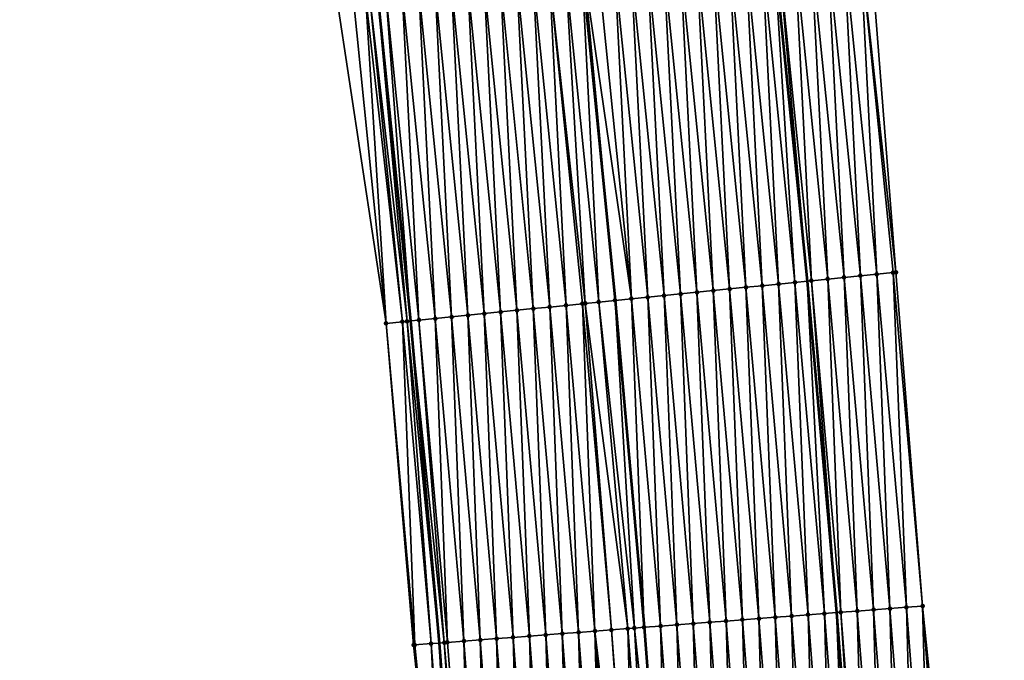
# Model space of a CAD drawing. Header units: feet. Extents: x 2017424 to 2024169, y 808042 to 818730.
# Tile 121 of 256: x 2023667 to 2023727, y 812315 to 812354. Entities that reach past the tile are written whole.
import ezdxf

# ---------------------------------------------------------------- set-up
doc = ezdxf.new("R2010")
doc.units = ezdxf.units.FT
doc.header["$MEASUREMENT"] = 0
for name, color, linetype, lineweight in [('EP_Travel Lane', 172, 'Continuous', 53), ('NB-Road Shots', 141, 'Continuous', 100), ('NB-Road X-Section', 40, 'Continuous', 13), ('STRIPING', 60, 'Continuous', 53)]:
    doc.layers.add(name, color=color, linetype=linetype, lineweight=lineweight)
doc.layers.add('I-77-MM15-17_NB-Surface-BORDER', color=7, linetype='Continuous')
doc.layers.add('I-77-MM15-17_NB-Surface-TIN', color=7, linetype='Continuous')

msp = doc.modelspace()

# ---------------------------------------------------------------- linework, layer by layer
at = {"layer": 'EP_Travel Lane'}
for points in [[(2023692.861717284, 812517.4591713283, 342.5013440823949), (2023695.884364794, 812497.6890698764, 342.5861940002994), (2023698.92552494, 812477.7562231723, 342.6499790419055), (2023701.597781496, 812457.9355758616, 342.6829306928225), (2023704.270036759, 812438.1149381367, 342.7243639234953), (2023706.777633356, 812418.0799001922, 342.7201796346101), (2023709.061359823, 812398.2107026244, 342.7107285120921), (2023711.345082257, 812378.3415401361, 342.6792284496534), (2023713.362210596, 812358.30310667, 342.6210037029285), (2023715.362503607, 812338.4034978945, 342.5545311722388), (2023717.149983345, 812318.254207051, 342.4710128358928), (2023718.686264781, 812298.3135651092, 342.3673095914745), (2023720.22254023, 812278.3730008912, 342.2499301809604), (2023721.501658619, 812258.2824289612, 342.1184979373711)], [(2023668.919231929, 812513.8181679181, 340.8778189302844), (2023671.920148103, 812494.0447291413, 340.9539917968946), (2023674.884353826, 812474.5131804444, 341.062971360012), (2023677.559097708, 812454.6928738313, 341.1005580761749), (2023680.231240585, 812434.8721830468, 341.1091051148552), (2023682.674266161, 812415.3121009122, 341.106485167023), (2023684.95798641, 812395.4429574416, 341.0630150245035), (2023687.241707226, 812375.5738090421, 341.0225666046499), (2023689.223659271, 812355.8818867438, 340.9617870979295), (2023691.223954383, 812335.9822570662, 340.9020928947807), (2023692.971958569, 812316.4047123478, 340.8146499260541), (2023694.501800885, 812296.4636413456, 340.6993784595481), (2023696.031643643, 812276.5225645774, 340.5851547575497), (2023697.289323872, 812256.7592597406, 340.4478307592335)]]:
    msp.add_polyline3d(points, dxfattribs=at)
at = {"layer": 'I-77-MM15-17_NB-Surface-BORDER', "color": 3, "linetype": 'Continuous', "lineweight": -3}
for points in [[(2023698.873945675, 812518.372953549, 342.7955817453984), (2023701.575798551, 812498.5540121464, 342.8463939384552), (2023704.832645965, 812478.552959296, 342.9472264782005), (2023708.187074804, 812458.8243556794, 343.0440746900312), (2023711.436698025, 812439.0815913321, 343.1142322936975), (2023713.894618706, 812418.8972305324, 343.1443678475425), (2023715.796743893, 812398.9842267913, 343.1011061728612), (2023717.653719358, 812379.0660367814, 343.0559798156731), (2023719.185452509, 812358.8873753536, 342.9674084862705), (2023720.756930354, 812338.9447728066, 342.8654958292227), (2023722.379220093, 812318.6544964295, 342.7804226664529), (2023724.403925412, 812298.7512185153, 342.7098206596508), (2023726.080596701, 812278.8214516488, 342.5919631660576), (2023727.355230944, 812258.6509808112, 342.4702733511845)], [(2023694.551123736, 812276.4094285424, 340.4634482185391), (2023693.472963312, 812296.3850298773, 340.6132967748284), (2023691.417301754, 812316.2859274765, 340.6839792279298), (2023689.745536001, 812335.8340322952, 340.7785946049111), (2023686.750230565, 812355.6338895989, 340.7595437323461), (2023684.773161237, 812375.2904043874, 340.8203156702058), (2023682.489441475, 812395.1595414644, 340.8678884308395), (2023681.199190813, 812415.1427800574, 340.968774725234), (2023677.766109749, 812434.5396112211, 340.9142908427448), (2023676.084927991, 812454.4939789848, 340.9719564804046), (2023673.412725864, 812474.3146357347, 340.9408220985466), (2023670.452153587, 812493.821372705, 340.8292734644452), (2023667.451232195, 812513.5948245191, 340.7561493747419)]]:
    msp.add_polyline3d(points, dxfattribs=at)
at = {"layer": 'I-77-MM15-17_NB-Surface-TIN', "color": 128, "linetype": 'Continuous', "lineweight": -3}
for points in [[(2023718.600735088, 812338.7284273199, 342.7391462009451), (2023717.595446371, 812358.7278683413, 342.8649476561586), (2023716.600443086, 812358.6280260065, 342.8088902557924)], [(2023719.595737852, 812338.8282748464, 342.7935199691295), (2023718.590452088, 812358.8276864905, 342.9288481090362), (2023717.595446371, 812358.7278683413, 342.8649476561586)], [(2023718.600735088, 812338.7284273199, 342.7391462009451), (2023719.595737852, 812338.8282748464, 342.7935199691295), (2023717.595446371, 812358.7278683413, 342.8649476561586)], [(2023720.756930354, 812338.9447728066, 342.8654958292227), (2023719.185452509, 812358.8873753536, 342.9674084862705), (2023718.590452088, 812358.8276864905, 342.9288481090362)], [(2023719.595737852, 812338.8282748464, 342.7935199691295), (2023720.590742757, 812338.9281010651, 342.854803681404), (2023718.590452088, 812358.8276864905, 342.9288481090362)], [(2023720.590742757, 812338.9281010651, 342.854803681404), (2023720.756930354, 812338.9447728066, 342.8654958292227), (2023718.590452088, 812358.8276864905, 342.9288481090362)], [(2023712.630705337, 812338.1294731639, 342.3704208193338), (2023711.625418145, 812358.1288990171, 342.5011410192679), (2023710.630411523, 812358.0290898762, 342.4343192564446)], [(2023713.625711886, 812338.2292830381, 342.4370047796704), (2023712.620425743, 812358.2286984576, 342.5711085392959), (2023711.625418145, 812358.1288990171, 342.5011410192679)], [(2023712.630705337, 812338.1294731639, 342.3704208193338), (2023713.625711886, 812338.2292830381, 342.4370047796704), (2023711.625418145, 812358.1288990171, 342.5011410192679)], [(2023714.620719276, 812338.3290845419, 342.5063031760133), (2023713.362210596, 812358.30310667, 342.6210037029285), (2023712.620425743, 812358.2286984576, 342.5711085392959)], [(2023713.625711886, 812338.2292830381, 342.4370047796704), (2023714.620719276, 812338.3290845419, 342.5063031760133), (2023712.620425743, 812358.2286984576, 342.5711085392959)], [(2023713.615432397, 812358.3285072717, 342.638036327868), (2023713.362210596, 812358.30310667, 342.6210037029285), (2023715.362503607, 812338.4034978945, 342.5545311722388)], [(2023714.620719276, 812338.3290845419, 342.5063031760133), (2023715.362503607, 812338.4034978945, 342.5545311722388), (2023713.362210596, 812358.30310667, 342.6210037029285)], [(2023715.615725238, 812338.4289002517, 342.5709946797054), (2023714.610435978, 812358.4283466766, 342.6950438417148), (2023713.615432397, 812358.3285072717, 342.638036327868)], [(2023715.615725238, 812338.4289002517, 342.5709946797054), (2023713.615432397, 812358.3285072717, 342.638036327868), (2023715.362503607, 812338.4034978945, 342.5545311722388)], [(2023716.610728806, 812338.5287397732, 342.6279644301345), (2023715.605439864, 812358.5281830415, 342.7530372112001), (2023714.610435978, 812358.4283466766, 342.6950438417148)], [(2023715.615725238, 812338.4289002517, 342.5709946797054), (2023716.610728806, 812338.5287397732, 342.6279644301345), (2023714.610435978, 812358.4283466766, 342.6950438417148)], [(2023717.605732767, 812338.628575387, 342.6862014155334), (2023716.600443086, 812358.6280260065, 342.8088902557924), (2023715.605439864, 812358.5281830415, 342.7530372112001)], [(2023716.610728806, 812338.5287397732, 342.6279644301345), (2023717.605732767, 812338.628575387, 342.6862014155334), (2023715.605439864, 812358.5281830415, 342.7530372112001)], [(2023717.605732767, 812338.628575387, 342.6862014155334), (2023718.600735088, 812338.7284273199, 342.7391462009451), (2023716.600443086, 812358.6280260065, 342.8088902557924)], [(2023706.660666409, 812337.5306103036, 341.9720892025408), (2023705.655380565, 812357.530022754, 342.1071559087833), (2023704.660373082, 812357.4302221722, 342.0375585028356)], [(2023707.655674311, 812337.6304067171, 342.0430384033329), (2023706.650388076, 812357.6298230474, 342.1768467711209), (2023705.655380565, 812357.530022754, 342.1071559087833)], [(2023706.660666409, 812337.5306103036, 341.9720892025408), (2023707.655674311, 812337.6304067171, 342.0430384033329), (2023705.655380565, 812357.530022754, 342.1071559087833)], [(2023708.650681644, 812337.7302087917, 342.112151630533), (2023707.645394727, 812357.729631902, 342.2437614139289), (2023706.650388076, 812357.6298230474, 342.1768467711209)], [(2023707.655674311, 812337.6304067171, 342.0430384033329), (2023708.650681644, 812337.7302087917, 342.112151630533), (2023706.650388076, 812357.6298230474, 342.1768467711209)], [(2023709.645688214, 812337.8300184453, 342.1788071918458), (2023708.640400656, 812357.8294479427, 342.3083457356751), (2023707.645394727, 812357.729631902, 342.2437614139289)], [(2023708.650681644, 812337.7302087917, 342.112151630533), (2023709.645688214, 812337.8300184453, 342.1788071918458), (2023707.645394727, 812357.729631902, 342.2437614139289)], [(2023710.640694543, 812337.9298305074, 342.2446816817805), (2023709.635405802, 812357.9292717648, 342.3704065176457), (2023708.640400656, 812357.8294479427, 342.3083457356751)], [(2023709.645688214, 812337.8300184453, 342.1788071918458), (2023710.640694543, 812337.9298305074, 342.2446816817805), (2023708.640400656, 812357.8294479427, 342.3083457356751)], [(2023711.635699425, 812338.0296569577, 342.3058902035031), (2023710.630411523, 812358.0290898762, 342.4343192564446), (2023709.635405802, 812357.9292717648, 342.3704065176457)], [(2023710.640694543, 812337.9298305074, 342.2446816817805), (2023711.635699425, 812338.0296569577, 342.3058902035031), (2023709.635405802, 812357.9292717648, 342.3704065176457)], [(2023711.635699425, 812338.0296569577, 342.3058902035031), (2023712.630705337, 812338.1294731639, 342.3704208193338), (2023710.630411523, 812358.0290898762, 342.4343192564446)], [(2023700.690630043, 812336.9317219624, 341.5820208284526), (2023699.685341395, 812356.9311623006, 341.7080438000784), (2023698.690334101, 812356.8313598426, 341.6390548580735)], [(2023701.86291304, 812337.0492994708, 341.6653165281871), (2023700.680347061, 812357.0309809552, 341.7717804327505), (2023699.685341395, 812356.9311623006, 341.7080438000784)], [(2023700.690630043, 812336.9317219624, 341.5820208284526), (2023701.685638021, 812337.0315176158, 341.6532164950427), (2023699.685341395, 812356.9311623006, 341.7080438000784)], [(2023701.685638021, 812337.0315176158, 341.6532164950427), (2023701.86291304, 812337.0492994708, 341.6653165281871), (2023699.685341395, 812356.9311623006, 341.7080438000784)], [(2023702.680644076, 812337.1313324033, 341.7182071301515), (2023701.675356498, 812357.1307620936, 341.8476830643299), (2023700.680347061, 812357.0309809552, 341.7717804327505)], [(2023701.86291304, 812337.0492994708, 341.6653165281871), (2023702.680644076, 812337.1313324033, 341.7182071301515), (2023700.680347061, 812357.0309809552, 341.7717804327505)], [(2023703.675648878, 812337.2311596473, 341.7791582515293), (2023701.683686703, 812357.1315975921, 341.8482760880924), (2023701.675356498, 812357.1307620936, 341.8476830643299)], [(2023702.680644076, 812337.1313324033, 341.7182071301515), (2023703.675648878, 812337.2311596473, 341.7791582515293), (2023701.675356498, 812357.1307620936, 341.8476830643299)], [(2023701.796260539, 812357.1428884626, 341.8562901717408), (2023701.683686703, 812357.1315975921, 341.8482760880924), (2023703.683979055, 812337.2319953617, 341.7796810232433)], [(2023703.675648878, 812337.2311596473, 341.7791582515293), (2023703.683979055, 812337.2319953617, 341.7796810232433), (2023701.683686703, 812357.1315975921, 341.8482760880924)], [(2023704.670654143, 812337.3309822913, 341.8416011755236), (2023702.670360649, 812357.2305958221, 341.9065313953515), (2023701.796260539, 812357.1428884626, 341.8562901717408)], [(2023704.670654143, 812337.3309822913, 341.8416011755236), (2023701.796260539, 812357.1428884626, 341.8562901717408), (2023703.683979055, 812337.2319953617, 341.7796810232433)], [(2023704.670654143, 812337.3309822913, 341.8416011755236), (2023703.665366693, 812357.3304107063, 341.9714907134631), (2023702.670360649, 812357.2305958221, 341.9065313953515)], [(2023705.665660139, 812337.4307976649, 341.9064017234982), (2023704.660373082, 812357.4302221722, 342.0375585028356), (2023703.665366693, 812357.3304107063, 341.9714907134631)], [(2023704.670654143, 812337.3309822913, 341.8416011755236), (2023705.665660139, 812337.4307976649, 341.9064017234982), (2023703.665366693, 812357.3304107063, 341.9714907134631)], [(2023705.665660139, 812337.4307976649, 341.9064017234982), (2023706.660666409, 812337.5306103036, 341.9720892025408), (2023704.660373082, 812357.4302221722, 342.0375585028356)], [(2023694.720583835, 812336.3329315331, 341.1602008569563), (2023693.71529777, 812356.3323461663, 341.2945596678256), (2023692.720288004, 812356.2325683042, 341.2175944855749)], [(2023695.715592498, 812336.432720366, 341.2336082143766), (2023694.710305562, 812356.4321436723, 341.365154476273), (2023693.71529777, 812356.3323461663, 341.2945596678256)], [(2023694.720583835, 812336.3329315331, 341.1602008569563), (2023695.715592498, 812336.432720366, 341.2336082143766), (2023693.71529777, 812356.3323461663, 341.2945596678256)], [(2023696.710600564, 812336.5325151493, 341.3050859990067), (2023695.705310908, 812356.5319655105, 341.4278586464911), (2023694.710305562, 812356.4321436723, 341.365154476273)], [(2023695.715592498, 812336.432720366, 341.2336082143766), (2023696.710600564, 812336.5325151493, 341.3050859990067), (2023694.710305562, 812356.4321436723, 341.365154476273)], [(2023697.705606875, 812336.6323273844, 341.3709043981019), (2023696.700317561, 812356.6317743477, 341.4947789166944), (2023695.705310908, 812356.5319655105, 341.4278586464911)], [(2023696.710600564, 812336.5325151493, 341.3050859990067), (2023697.705606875, 812336.6323273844, 341.3709043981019), (2023695.705310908, 812356.5319655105, 341.4278586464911)], [(2023698.700613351, 812336.732137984, 341.4372531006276), (2023697.695325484, 812356.7315705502, 341.5657964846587), (2023696.700317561, 812356.6317743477, 341.4947789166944)], [(2023697.705606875, 812336.6323273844, 341.3709043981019), (2023698.700613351, 812336.732137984, 341.4372531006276), (2023696.700317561, 812356.6317743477, 341.4947789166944)], [(2023699.695621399, 812336.8319329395, 341.5086750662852), (2023698.690334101, 812356.8313598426, 341.6390548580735), (2023697.695325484, 812356.7315705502, 341.5657964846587)], [(2023698.700613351, 812336.732137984, 341.4372531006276), (2023699.695621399, 812336.8319329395, 341.5086750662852), (2023697.695325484, 812356.7315705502, 341.5657964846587)], [(2023699.695621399, 812336.8319329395, 341.5086750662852), (2023700.690630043, 812336.9317219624, 341.5820208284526), (2023698.690334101, 812356.8313598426, 341.6390548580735)], [(2023689.745536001, 812335.8340322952, 340.7785946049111), (2023687.745241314, 812355.7336576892, 340.8396777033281), (2023686.750230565, 812355.6338895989, 340.7595437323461)], [(2023689.745536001, 812335.8340322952, 340.7785946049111), (2023688.493666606, 812355.8086931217, 340.9025018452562), (2023687.745241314, 812355.7336576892, 340.8396777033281)], [(2023690.740547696, 812335.9337909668, 340.8617829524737), (2023688.740253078, 812355.8334156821, 340.9230861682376), (2023688.493666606, 812355.8086931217, 340.9025018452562)], [(2023689.745536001, 812335.8340322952, 340.7785946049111), (2023690.740547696, 812335.9337909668, 340.8617829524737), (2023688.493666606, 812355.8086931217, 340.9025018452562)], [(2023691.018367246, 812335.9616435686, 340.8854117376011), (2023689.223659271, 812355.8818867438, 340.9617870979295), (2023688.740253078, 812355.8334156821, 340.9230861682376)], [(2023690.740547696, 812335.9337909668, 340.8617829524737), (2023691.018367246, 812335.9616435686, 340.8854117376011), (2023688.740253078, 812355.8334156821, 340.9230861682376)], [(2023689.735263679, 812355.9331852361, 341.0027455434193), (2023689.223659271, 812355.8818867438, 340.9617870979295), (2023691.223954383, 812335.9822570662, 340.9020928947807)], [(2023691.018367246, 812335.9616435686, 340.8854117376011), (2023691.223954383, 812335.9822570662, 340.9020928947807), (2023689.223659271, 812355.8818867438, 340.9617870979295)], [(2023691.735558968, 812336.0335538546, 340.9436040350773), (2023690.730271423, 812356.0329832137, 341.0731873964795), (2023689.735263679, 812355.9331852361, 341.0027455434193)], [(2023691.735558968, 812336.0335538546, 340.9436040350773), (2023689.735263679, 812355.9331852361, 341.0027455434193), (2023691.223954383, 812335.9822570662, 340.9020928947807)], [(2023692.730567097, 812336.1333480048, 341.0152871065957), (2023691.725279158, 812356.1327812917, 341.1435967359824), (2023690.730271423, 812356.0329832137, 341.0731873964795)], [(2023691.735558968, 812336.0335538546, 340.9436040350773), (2023692.730567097, 812336.1333480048, 341.0152871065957), (2023690.730271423, 812356.0329832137, 341.0731873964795)], [(2023693.725575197, 812336.2331424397, 341.0868778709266), (2023692.720288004, 812356.2325683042, 341.2175944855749), (2023691.725279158, 812356.1327812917, 341.1435967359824)], [(2023692.730567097, 812336.1333480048, 341.0152871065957), (2023693.725575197, 812336.2331424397, 341.0868778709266), (2023691.725279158, 812356.1327812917, 341.1435967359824)], [(2023693.725575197, 812336.2331424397, 341.0868778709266), (2023694.720583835, 812336.3329315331, 341.1602008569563), (2023692.720288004, 812356.2325683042, 341.2175944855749)], [(2023716.41192479, 812318.1977412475, 342.421867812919), (2023715.362503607, 812338.4034978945, 342.5545311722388), (2023714.620719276, 812338.3290845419, 342.5063031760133)], [(2023715.615725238, 812338.4289002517, 342.5709946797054), (2023715.362503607, 812338.4034978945, 342.5545311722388), (2023717.149983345, 812318.254207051, 342.4710128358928)], [(2023716.41192479, 812318.1977412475, 342.421867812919), (2023717.149983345, 812318.254207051, 342.4710128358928), (2023715.362503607, 812338.4034978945, 342.5545311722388)], [(2023717.409011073, 812318.27402419, 342.4882606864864), (2023716.610728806, 812338.5287397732, 342.6279644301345), (2023715.615725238, 812338.4289002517, 342.5709946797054)], [(2023717.409011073, 812318.27402419, 342.4882606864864), (2023715.615725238, 812338.4289002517, 342.5709946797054), (2023717.149983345, 812318.254207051, 342.4710128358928)], [(2023718.406093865, 812318.3503525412, 342.5466772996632), (2023717.605732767, 812338.628575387, 342.6862014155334), (2023716.610728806, 812338.5287397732, 342.6279644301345)], [(2023717.409011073, 812318.27402419, 342.4882606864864), (2023718.406093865, 812318.3503525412, 342.5466772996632), (2023716.610728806, 812338.5287397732, 342.6279644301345)], [(2023719.403175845, 812318.4266914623, 342.6032372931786), (2023718.600735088, 812338.7284273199, 342.7391462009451), (2023717.605732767, 812338.628575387, 342.6862014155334)], [(2023718.406093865, 812318.3503525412, 342.5466772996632), (2023719.403175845, 812318.4266914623, 342.6032372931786), (2023717.605732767, 812338.628575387, 342.6862014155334)], [(2023720.400257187, 812318.5030386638, 342.6583427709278), (2023719.595737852, 812338.8282748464, 342.7935199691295), (2023718.600735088, 812338.7284273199, 342.7391462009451)], [(2023719.403175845, 812318.4266914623, 342.6032372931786), (2023720.400257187, 812318.5030386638, 342.6583427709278), (2023718.600735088, 812338.7284273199, 342.7391462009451)], [(2023721.39734005, 812318.5793661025, 342.7169196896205), (2023720.590742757, 812338.9281010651, 342.854803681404), (2023719.595737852, 812338.8282748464, 342.7935199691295)], [(2023720.400257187, 812318.5030386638, 342.6583427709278), (2023721.39734005, 812318.5793661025, 342.7169196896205), (2023719.595737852, 812338.8282748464, 342.7935199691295)], [(2023722.379220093, 812318.6544964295, 342.7804226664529), (2023720.756930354, 812338.9447728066, 342.8654958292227), (2023720.590742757, 812338.9281010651, 342.854803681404)], [(2023721.39734005, 812318.5793661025, 342.7169196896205), (2023722.379220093, 812318.6544964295, 342.7804226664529), (2023720.590742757, 812338.9281010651, 342.854803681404)], [(2023710.42941039, 812317.7400006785, 342.0310485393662), (2023709.645688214, 812337.8300184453, 342.1788071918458), (2023708.650681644, 812337.7302087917, 342.112151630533)], [(2023711.426495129, 812317.8163037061, 342.0939133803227), (2023710.640694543, 812337.9298305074, 342.2446816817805), (2023709.645688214, 812337.8300184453, 342.1788071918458)], [(2023710.42941039, 812317.7400006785, 342.0310485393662), (2023711.426495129, 812317.8163037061, 342.0939133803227), (2023709.645688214, 812337.8300184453, 342.1788071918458)], [(2023712.423581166, 812317.8925898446, 342.1597448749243), (2023711.635699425, 812338.0296569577, 342.3058902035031), (2023710.640694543, 812337.9298305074, 342.2446816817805)], [(2023711.426495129, 812317.8163037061, 342.0939133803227), (2023712.423581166, 812317.8925898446, 342.1597448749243), (2023710.640694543, 812337.9298305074, 342.2446816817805)], [(2023713.420665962, 812317.9688921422, 342.2227379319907), (2023712.630705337, 812338.1294731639, 342.3704208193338), (2023711.635699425, 812338.0296569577, 342.3058902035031)], [(2023712.423581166, 812317.8925898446, 342.1597448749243), (2023713.420665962, 812317.9688921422, 342.2227379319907), (2023711.635699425, 812338.0296569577, 342.3058902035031)], [(2023714.417750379, 812318.0451993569, 342.2848673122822), (2023713.625711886, 812338.2292830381, 342.4370047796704), (2023712.630705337, 812338.1294731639, 342.3704208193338)], [(2023713.420665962, 812317.9688921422, 342.2227379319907), (2023714.417750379, 812318.0451993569, 342.2848673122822), (2023712.630705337, 812338.1294731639, 342.3704208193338)], [(2023715.414837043, 812318.1214773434, 342.3521307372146), (2023714.620719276, 812338.3290845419, 342.5063031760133), (2023713.625711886, 812338.2292830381, 342.4370047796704)], [(2023714.417750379, 812318.0451993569, 342.2848673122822), (2023715.414837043, 812318.1214773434, 342.3521307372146), (2023713.625711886, 812338.2292830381, 342.4370047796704)], [(2023715.414837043, 812318.1214773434, 342.3521307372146), (2023716.41192479, 812318.1977412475, 342.421867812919), (2023714.620719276, 812338.3290845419, 342.5063031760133)], [(2023704.847807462, 812317.3129380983, 341.6658922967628), (2023703.675648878, 812337.2311596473, 341.7791582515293), (2023702.680644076, 812337.1313324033, 341.7182071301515)], [(2023705.443981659, 812317.3585510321, 341.7052203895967), (2023703.683979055, 812337.2319953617, 341.7796810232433), (2023703.675648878, 812337.2311596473, 341.7791582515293)], [(2023704.847807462, 812317.3129380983, 341.6658922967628), (2023705.443981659, 812317.3585510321, 341.7052203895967), (2023703.675648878, 812337.2311596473, 341.7791582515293)], [(2023704.670654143, 812337.3309822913, 341.8416011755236), (2023703.683979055, 812337.2319953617, 341.7796810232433), (2023705.452310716, 812317.3591885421, 341.7057246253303)], [(2023705.443981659, 812317.3585510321, 341.7052203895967), (2023705.452310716, 812317.3591885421, 341.7057246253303), (2023703.683979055, 812337.2319953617, 341.7796810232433)], [(2023706.441065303, 812317.4348683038, 341.765583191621), (2023705.665660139, 812337.4307976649, 341.9064017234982), (2023704.670654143, 812337.3309822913, 341.8416011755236)], [(2023706.441065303, 812317.4348683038, 341.765583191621), (2023704.670654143, 812337.3309822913, 341.8416011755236), (2023705.452310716, 812317.3591885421, 341.7057246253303)], [(2023707.438148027, 812317.5111975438, 341.8238436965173), (2023706.660666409, 812337.5306103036, 341.9720892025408), (2023705.665660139, 812337.4307976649, 341.9064017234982)], [(2023706.441065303, 812317.4348683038, 341.765583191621), (2023707.438148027, 812317.5111975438, 341.8238436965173), (2023705.665660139, 812337.4307976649, 341.9064017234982)], [(2023708.435234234, 812317.5874814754, 341.8900628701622), (2023707.655674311, 812337.6304067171, 342.0430384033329), (2023706.660666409, 812337.5306103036, 341.9720892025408)], [(2023707.438148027, 812317.5111975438, 341.8238436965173), (2023708.435234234, 812317.5874814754, 341.8900628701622), (2023706.660666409, 812337.5306103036, 341.9720892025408)], [(2023709.432323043, 812317.6637315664, 341.9622262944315), (2023708.650681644, 812337.7302087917, 342.112151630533), (2023707.655674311, 812337.6304067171, 342.0430384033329)], [(2023708.435234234, 812317.5874814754, 341.8900628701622), (2023709.432323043, 812317.6637315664, 341.9622262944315), (2023707.655674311, 812337.6304067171, 342.0430384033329)], [(2023709.432323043, 812317.6637315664, 341.9622262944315), (2023710.42941039, 812317.7400006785, 342.0310485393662), (2023708.650681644, 812337.7302087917, 342.112151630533)], [(2023698.464369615, 812316.8246752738, 341.2220546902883), (2023697.705606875, 812336.6323273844, 341.3709043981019), (2023696.710600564, 812336.5325151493, 341.3050859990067)], [(2023699.461456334, 812316.9009525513, 341.2894426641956), (2023698.700613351, 812336.732137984, 341.4372531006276), (2023697.705606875, 812336.6323273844, 341.3709043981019)], [(2023698.464369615, 812316.8246752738, 341.2220546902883), (2023699.461456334, 812316.9009525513, 341.2894426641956), (2023697.705606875, 812336.6323273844, 341.3709043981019)], [(2023700.45854269, 812316.9772345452, 341.356002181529), (2023699.695621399, 812336.8319329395, 341.5086750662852), (2023698.700613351, 812336.732137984, 341.4372531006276)], [(2023699.461456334, 812316.9009525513, 341.2894426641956), (2023700.45854269, 812316.9772345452, 341.356002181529), (2023698.700613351, 812336.732137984, 341.4372531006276)], [(2023701.455630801, 812317.0534937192, 341.4265701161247), (2023700.690630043, 812336.9317219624, 341.5820208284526), (2023699.695621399, 812336.8319329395, 341.5086750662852)], [(2023700.45854269, 812316.9772345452, 341.356002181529), (2023701.455630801, 812317.0534937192, 341.4265701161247), (2023699.695621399, 812336.8319329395, 341.5086750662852)], [(2023702.452719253, 812317.1297484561, 341.4979174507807), (2023701.685638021, 812337.0315176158, 341.6532164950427), (2023700.690630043, 812336.9317219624, 341.5820208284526)], [(2023701.455630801, 812317.0534937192, 341.4265701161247), (2023702.452719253, 812317.1297484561, 341.4979174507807), (2023700.690630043, 812336.9317219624, 341.5820208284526)], [(2023703.449807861, 812317.2060011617, 341.5696216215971), (2023701.86291304, 812337.0492994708, 341.6653165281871), (2023701.685638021, 812337.0315176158, 341.6532164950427)], [(2023702.452719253, 812317.1297484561, 341.4979174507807), (2023703.449807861, 812317.2060011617, 341.5696216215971), (2023701.685638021, 812337.0315176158, 341.6532164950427)], [(2023704.446895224, 812317.2822700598, 341.6384814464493), (2023702.680644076, 812337.1313324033, 341.7182071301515), (2023701.86291304, 812337.0492994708, 341.6653165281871)], [(2023703.449807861, 812317.2060011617, 341.5696216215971), (2023704.446895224, 812317.2822700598, 341.6384814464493), (2023701.86291304, 812337.0492994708, 341.6653165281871)], [(2023704.446895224, 812317.2822700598, 341.6384814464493), (2023704.847807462, 812317.3129380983, 341.6658922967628), (2023702.680644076, 812337.1313324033, 341.7182071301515)], [(2023691.018367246, 812335.9616435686, 340.8854117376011), (2023692.971958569, 812316.4047123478, 340.8146499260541), (2023691.223954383, 812335.9822570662, 340.9020928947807)], [(2023693.28376656, 812316.4285366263, 340.8408010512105), (2023691.735558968, 812336.0335538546, 340.9436040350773), (2023691.223954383, 812335.9822570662, 340.9020928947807)], [(2023693.28376656, 812316.4285366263, 340.8408010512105), (2023691.223954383, 812335.9822570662, 340.9020928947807), (2023692.971958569, 812316.4047123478, 340.8146499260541)], [(2023693.478923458, 812316.4434522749, 340.8564148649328), (2023692.730567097, 812336.1333480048, 341.0152871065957), (2023691.735558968, 812336.0335538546, 340.9436040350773)], [(2023693.28376656, 812316.4285366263, 340.8408010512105), (2023693.478923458, 812316.4434522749, 340.8564148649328), (2023691.735558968, 812336.0335538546, 340.9436040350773)], [(2023694.476012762, 812316.5196959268, 340.92970934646), (2023693.725575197, 812336.2331424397, 341.0868778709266), (2023692.730567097, 812336.1333480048, 341.0152871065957)], [(2023693.478923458, 812316.4434522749, 340.8564148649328), (2023694.476012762, 812316.5196959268, 340.92970934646), (2023692.730567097, 812336.1333480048, 341.0152871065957)], [(2023695.473101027, 812316.5959531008, 341.0006285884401), (2023694.720583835, 812336.3329315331, 341.1602008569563), (2023693.725575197, 812336.2331424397, 341.0868778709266)], [(2023694.476012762, 812316.5196959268, 340.92970934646), (2023695.473101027, 812316.5959531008, 341.0006285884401), (2023693.725575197, 812336.2331424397, 341.0868778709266)], [(2023696.470189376, 812316.672209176, 341.07174082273), (2023695.715592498, 812336.432720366, 341.2336082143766), (2023694.720583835, 812336.3329315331, 341.1602008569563)], [(2023695.473101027, 812316.5959531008, 341.0006285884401), (2023696.470189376, 812316.672209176, 341.07174082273), (2023694.720583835, 812336.3329315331, 341.1602008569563)], [(2023697.467279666, 812316.7484400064, 341.1472874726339), (2023696.710600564, 812336.5325151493, 341.3050859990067), (2023695.715592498, 812336.432720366, 341.2336082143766)], [(2023696.470189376, 812316.672209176, 341.07174082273), (2023697.467279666, 812316.7484400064, 341.1472874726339), (2023695.715592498, 812336.432720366, 341.2336082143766)], [(2023697.467279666, 812316.7484400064, 341.1472874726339), (2023698.464369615, 812316.8246752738, 341.2220546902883), (2023696.710600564, 812336.5325151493, 341.3050859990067)], [(2023691.484735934, 812316.2910809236, 340.6894583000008), (2023690.740547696, 812335.9337909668, 340.8617829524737), (2023689.745536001, 812335.8340322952, 340.7785946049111)], [(2023691.417301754, 812316.2859274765, 340.6839792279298), (2023691.484735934, 812316.2910809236, 340.6894583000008), (2023689.745536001, 812335.8340322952, 340.7785946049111)], [(2023692.481829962, 812316.3672631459, 340.773543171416), (2023691.018367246, 812335.9616435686, 340.8854117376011), (2023690.740547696, 812335.9337909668, 340.8617829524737)], [(2023691.484735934, 812316.2910809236, 340.6894583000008), (2023692.481829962, 812316.3672631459, 340.773543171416), (2023690.740547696, 812335.9337909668, 340.8617829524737)], [(2023692.481829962, 812316.3672631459, 340.773543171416), (2023692.971958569, 812316.4047123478, 340.8146499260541), (2023691.018367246, 812335.9616435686, 340.8854117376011)], [(2023722.930537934, 812298.6384880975, 342.6130447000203), (2023722.379220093, 812318.6544964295, 342.7804226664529), (2023721.39734005, 812318.5793661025, 342.7169196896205)], [(2023722.930537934, 812298.6384880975, 342.6130447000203), (2023723.927623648, 812298.7147784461, 342.678138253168), (2023722.379220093, 812318.6544964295, 342.7804226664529)], [(2023723.927623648, 812298.7147784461, 342.678138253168), (2023724.403925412, 812298.7512185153, 342.7098206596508), (2023722.379220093, 812318.6544964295, 342.7804226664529)], [(2023714.953861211, 812298.0280484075, 342.1128304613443), (2023714.417750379, 812318.0451993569, 342.2848673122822), (2023713.420665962, 812317.9688921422, 342.2227379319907)], [(2023715.950947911, 812298.1043259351, 342.1801760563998), (2023715.414837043, 812318.1214773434, 342.3521307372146), (2023714.417750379, 812318.0451993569, 342.2848673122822)], [(2023714.953861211, 812298.0280484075, 342.1128304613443), (2023715.950947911, 812298.1043259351, 342.1801760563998), (2023714.417750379, 812318.0451993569, 342.2848673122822)], [(2023716.948035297, 812298.1805945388, 342.2490892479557), (2023716.41192479, 812318.1977412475, 342.421867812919), (2023715.414837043, 812318.1214773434, 342.3521307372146)], [(2023715.950947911, 812298.1043259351, 342.1801760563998), (2023716.948035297, 812298.1805945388, 342.2490892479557), (2023715.414837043, 812318.1214773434, 342.3521307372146)], [(2023717.945123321, 812298.2568548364, 342.3194614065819), (2023717.149983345, 812318.254207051, 342.4710128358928), (2023716.41192479, 812318.1977412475, 342.421867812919)], [(2023716.948035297, 812298.1805945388, 342.2490892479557), (2023717.945123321, 812298.2568548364, 342.3194614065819), (2023716.41192479, 812318.1977412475, 342.421867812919)], [(2023717.409011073, 812318.27402419, 342.4882606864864), (2023717.149983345, 812318.254207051, 342.4710128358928), (2023718.686264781, 812298.3135651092, 342.3673095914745)], [(2023717.945123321, 812298.2568548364, 342.3194614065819), (2023718.686264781, 812298.3135651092, 342.3673095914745), (2023717.149983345, 812318.254207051, 342.4710128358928)], [(2023718.942208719, 812298.3331492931, 342.3838333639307), (2023718.406093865, 812318.3503525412, 342.5466772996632), (2023717.409011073, 812318.27402419, 342.4882606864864)], [(2023718.942208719, 812298.3331492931, 342.3838333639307), (2023717.409011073, 812318.27402419, 342.4882606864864), (2023718.686264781, 812298.3135651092, 342.3673095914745)], [(2023719.939289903, 812298.4094985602, 342.4385776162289), (2023719.403175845, 812318.4266914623, 342.6032372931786), (2023718.406093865, 812318.3503525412, 342.5466772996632)], [(2023718.942208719, 812298.3331492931, 342.3838333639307), (2023719.939289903, 812298.4094985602, 342.4385776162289), (2023718.406093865, 812318.3503525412, 342.5466772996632)], [(2023720.936372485, 812298.4858296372, 342.4965170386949), (2023720.400257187, 812318.5030386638, 342.6583427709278), (2023719.403175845, 812318.4266914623, 342.6032372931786)], [(2023719.939289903, 812298.4094985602, 342.4385776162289), (2023720.936372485, 812298.4858296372, 342.4965170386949), (2023719.403175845, 812318.4266914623, 342.6032372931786)], [(2023721.933455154, 812298.5621595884, 342.5546542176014), (2023721.39734005, 812318.5793661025, 342.7169196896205), (2023720.400257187, 812318.5030386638, 342.6583427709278)], [(2023720.936372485, 812298.4858296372, 342.4965170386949), (2023721.933455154, 812298.5621595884, 342.5546542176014), (2023720.400257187, 812318.5030386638, 342.6583427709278)], [(2023721.933455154, 812298.5621595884, 342.5546542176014), (2023722.930537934, 812298.6384880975, 342.6130447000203), (2023721.39734005, 812318.5793661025, 342.7169196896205)], [(2023706.441065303, 812317.4348683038, 341.765583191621), (2023705.452310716, 812317.3591885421, 341.7057246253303), (2023706.985500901, 812297.418418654, 341.5828410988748)], [(2023707.974255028, 812297.4940964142, 341.6430446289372), (2023707.438148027, 812317.5111975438, 341.8238436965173), (2023706.441065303, 812317.4348683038, 341.765583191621)], [(2023707.974255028, 812297.4940964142, 341.6430446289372), (2023706.441065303, 812317.4348683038, 341.765583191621), (2023706.985500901, 812297.418418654, 341.5828410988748)], [(2023708.97134032, 812297.5703922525, 341.7071738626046), (2023708.435234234, 812317.5874814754, 341.8900628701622), (2023707.438148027, 812317.5111975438, 341.8238436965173)], [(2023707.974255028, 812297.4940964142, 341.6430446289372), (2023708.97134032, 812297.5703922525, 341.7071738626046), (2023707.438148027, 812317.5111975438, 341.8238436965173)], [(2023709.968426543, 812297.6466759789, 341.7734306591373), (2023709.432323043, 812317.6637315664, 341.9622262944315), (2023708.435234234, 812317.5874814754, 341.8900628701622)], [(2023708.97134032, 812297.5703922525, 341.7071738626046), (2023709.968426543, 812297.6466759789, 341.7734306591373), (2023708.435234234, 812317.5874814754, 341.8900628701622)], [(2023710.965515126, 812297.7229290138, 341.8450785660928), (2023710.42941039, 812317.7400006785, 342.0310485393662), (2023709.432323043, 812317.6637315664, 341.9622262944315)], [(2023709.968426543, 812297.6466759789, 341.7734306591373), (2023710.965515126, 812297.7229290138, 341.8450785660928), (2023709.432323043, 812317.6637315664, 341.9622262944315)], [(2023711.962603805, 812297.7991807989, 341.9169459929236), (2023711.426495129, 812317.8163037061, 342.0939133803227), (2023710.42941039, 812317.7400006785, 342.0310485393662)], [(2023710.965515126, 812297.7229290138, 341.8450785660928), (2023711.962603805, 812297.7991807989, 341.9169459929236), (2023710.42941039, 812317.7400006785, 342.0310485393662)], [(2023712.959691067, 812297.8754510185, 341.9855753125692), (2023712.423581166, 812317.8925898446, 342.1597448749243), (2023711.426495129, 812317.8163037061, 342.0939133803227)], [(2023711.962603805, 812297.7991807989, 341.9169459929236), (2023712.959691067, 812297.8754510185, 341.9855753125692), (2023711.426495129, 812317.8163037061, 342.0939133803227)], [(2023713.956776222, 812297.9517486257, 342.0493938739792), (2023713.420665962, 812317.9688921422, 342.2227379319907), (2023712.423581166, 812317.8925898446, 342.1597448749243)], [(2023712.959691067, 812297.8754510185, 341.9855753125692), (2023713.956776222, 812297.9517486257, 342.0493938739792), (2023712.423581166, 812317.8925898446, 342.1597448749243)], [(2023713.956776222, 812297.9517486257, 342.0493938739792), (2023714.953861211, 812298.0280484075, 342.1128304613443), (2023713.420665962, 812317.9688921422, 342.2227379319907)], [(2023699.000474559, 812296.8076009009, 341.0365412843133), (2023698.464369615, 812316.8246752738, 341.2220546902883), (2023697.467279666, 812316.7484400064, 341.1472874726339)], [(2023699.997563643, 812296.8838474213, 341.1093334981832), (2023699.461456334, 812316.9009525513, 341.2894426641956), (2023698.464369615, 812316.8246752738, 341.2220546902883)], [(2023699.000474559, 812296.8076009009, 341.0365412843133), (2023699.997563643, 812296.8838474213, 341.1093334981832), (2023698.464369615, 812316.8246752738, 341.2220546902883)], [(2023700.994650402, 812296.9601241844, 341.1768134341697), (2023700.45854269, 812316.9772345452, 341.356002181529), (2023699.461456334, 812316.9009525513, 341.2894426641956)], [(2023699.997563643, 812296.8838474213, 341.1093334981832), (2023700.994650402, 812296.9601241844, 341.1768134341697), (2023699.461456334, 812316.9009525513, 341.2894426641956)], [(2023701.991738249, 812297.0363867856, 341.2467809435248), (2023701.455630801, 812317.0534937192, 341.4265701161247), (2023700.45854269, 812316.9772345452, 341.356002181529)], [(2023700.994650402, 812296.9601241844, 341.1768134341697), (2023701.991738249, 812297.0363867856, 341.2467809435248), (2023700.45854269, 812316.9772345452, 341.356002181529)], [(2023702.988825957, 812297.1126512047, 341.3164291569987), (2023702.452719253, 812317.1297484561, 341.4979174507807), (2023701.455630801, 812317.0534937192, 341.4265701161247)], [(2023701.991738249, 812297.0363867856, 341.2467809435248), (2023702.988825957, 812297.1126512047, 341.3164291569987), (2023701.455630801, 812317.0534937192, 341.4265701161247)], [(2023704.861431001, 812297.2558820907, 341.447125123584), (2023703.449807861, 812317.2060011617, 341.5696216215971), (2023702.452719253, 812317.1297484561, 341.4979174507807)], [(2023702.988825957, 812297.1126512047, 341.3164291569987), (2023703.985913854, 812297.1889131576, 341.3865105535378), (2023702.452719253, 812317.1297484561, 341.4979174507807)], [(2023703.985913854, 812297.1889131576, 341.3865105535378), (2023704.861431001, 812297.2558820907, 341.447125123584), (2023702.452719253, 812317.1297484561, 341.4979174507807)], [(2023704.983001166, 812297.2651827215, 341.4552550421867), (2023704.446895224, 812317.2822700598, 341.6384814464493), (2023703.449807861, 812317.2060011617, 341.5696216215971)], [(2023704.861431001, 812297.2558820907, 341.447125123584), (2023704.983001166, 812297.2651827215, 341.4552550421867), (2023703.449807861, 812317.2060011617, 341.5696216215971)], [(2023705.980087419, 812297.341466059, 341.521580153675), (2023704.847807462, 812317.3129380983, 341.6658922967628), (2023704.446895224, 812317.2822700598, 341.6384814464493)], [(2023704.983001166, 812297.2651827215, 341.4552550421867), (2023705.980087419, 812297.341466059, 341.521580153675), (2023704.446895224, 812317.2822700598, 341.6384814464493)], [(2023706.977171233, 812297.4177811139, 341.5823339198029), (2023705.443981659, 812317.3585510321, 341.7052203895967), (2023704.847807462, 812317.3129380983, 341.6658922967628)], [(2023705.980087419, 812297.341466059, 341.521580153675), (2023706.977171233, 812297.4177811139, 341.5823339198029), (2023704.847807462, 812317.3129380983, 341.6658922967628)], [(2023706.977171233, 812297.4177811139, 341.5823339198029), (2023705.452310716, 812317.3591885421, 341.7057246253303), (2023705.443981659, 812317.3585510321, 341.7052203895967)], [(2023706.977171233, 812297.4177811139, 341.5823339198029), (2023706.985500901, 812297.418418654, 341.5828410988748), (2023705.452310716, 812317.3591885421, 341.7057246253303)], [(2023693.472963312, 812296.3850298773, 340.6132967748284), (2023691.484735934, 812316.2910809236, 340.6894583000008), (2023691.417301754, 812316.2859274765, 340.6839792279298)], [(2023693.472963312, 812296.3850298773, 340.6132967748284), (2023692.481829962, 812316.3672631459, 340.773543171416), (2023691.484735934, 812316.2910809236, 340.6894583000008)], [(2023694.01502327, 812296.4264446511, 340.6591686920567), (2023692.971958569, 812316.4047123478, 340.8146499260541), (2023692.481829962, 812316.3672631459, 340.773543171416)], [(2023693.472963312, 812296.3850298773, 340.6132967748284), (2023694.01502327, 812296.4264446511, 340.6591686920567), (2023692.481829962, 812316.3672631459, 340.773543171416)], [(2023694.658460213, 812296.4756123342, 340.7123191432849), (2023693.28376656, 812316.4285366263, 340.8408010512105), (2023692.971958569, 812316.4047123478, 340.8146499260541)], [(2023694.658460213, 812296.4756123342, 340.7123191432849), (2023692.971958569, 812316.4047123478, 340.8146499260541), (2023694.501800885, 812296.4636413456, 340.6993784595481)], [(2023694.01502327, 812296.4264446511, 340.6591686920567), (2023694.501800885, 812296.4636413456, 340.6993784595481), (2023692.971958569, 812316.4047123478, 340.8146499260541)], [(2023695.0121158, 812296.5026463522, 340.7398335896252), (2023693.478923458, 812316.4434522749, 340.8564148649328), (2023693.28376656, 812316.4285366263, 340.8408010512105)], [(2023694.658460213, 812296.4756123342, 340.7123191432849), (2023695.0121158, 812296.5026463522, 340.7398335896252), (2023693.28376656, 812316.4285366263, 340.8408010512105)], [(2023695.0121158, 812296.5026463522, 340.7398335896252), (2023694.476012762, 812316.5196959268, 340.92970934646), (2023693.478923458, 812316.4434522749, 340.8564148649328)], [(2023696.009205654, 812296.5788828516, 340.814386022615), (2023695.473101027, 812316.5959531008, 341.0006285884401), (2023694.476012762, 812316.5196959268, 340.92970934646)], [(2023695.0121158, 812296.5026463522, 340.7398335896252), (2023696.009205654, 812296.5788828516, 340.814386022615), (2023694.476012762, 812316.5196959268, 340.92970934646)], [(2023697.006295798, 812296.6551155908, 340.8895989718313), (2023696.470189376, 812316.672209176, 341.07174082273), (2023695.473101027, 812316.5959531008, 341.0006285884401)], [(2023696.009205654, 812296.5788828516, 340.814386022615), (2023697.006295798, 812296.6551155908, 340.8895989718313), (2023695.473101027, 812316.5959531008, 341.0006285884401)], [(2023698.003384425, 812296.7313680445, 340.9613489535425), (2023697.467279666, 812316.7484400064, 341.1472874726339), (2023696.470189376, 812316.672209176, 341.07174082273)], [(2023697.006295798, 812296.6551155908, 340.8895989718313), (2023698.003384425, 812296.7313680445, 340.9613489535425), (2023696.470189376, 812316.672209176, 341.07174082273)], [(2023698.003384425, 812296.7313680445, 340.9613489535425), (2023699.000474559, 812296.8076009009, 341.0365412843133), (2023697.467279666, 812316.7484400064, 341.1472874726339)]]:
    msp.add_3dface(points, dxfattribs=at)
at = {"layer": 'NB-Road Shots', "lineweight": 100}
for p in [(2023715.615725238, 812338.4289002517, 342.5709946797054), (2023716.610728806, 812338.5287397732, 342.6279644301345), (2023717.605732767, 812338.628575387, 342.6862014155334), (2023718.600735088, 812338.7284273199, 342.7391462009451), (2023719.595737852, 812338.8282748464, 342.7935199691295), (2023720.590742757, 812338.9281010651, 342.854803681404), (2023720.756930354, 812338.9447728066, 342.8654958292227), (2023709.645688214, 812337.8300184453, 342.1788071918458), (2023710.640694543, 812337.9298305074, 342.2446816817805), (2023711.635699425, 812338.0296569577, 342.3058902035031), (2023712.630705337, 812338.1294731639, 342.3704208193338), (2023713.625711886, 812338.2292830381, 342.4370047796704), (2023714.620719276, 812338.3290845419, 342.5063031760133), (2023703.675648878, 812337.2311596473, 341.7791582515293), (2023704.670654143, 812337.3309822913, 341.8416011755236), (2023705.665660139, 812337.4307976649, 341.9064017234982), (2023706.660666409, 812337.5306103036, 341.9720892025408), (2023707.655674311, 812337.6304067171, 342.0430384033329), (2023708.650681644, 812337.7302087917, 342.112151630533), (2023697.705606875, 812336.6323273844, 341.3709043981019), (2023698.700613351, 812336.732137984, 341.4372531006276), (2023699.695621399, 812336.8319329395, 341.5086750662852), (2023700.690630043, 812336.9317219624, 341.5820208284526), (2023701.685638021, 812337.0315176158, 341.6532164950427), (2023701.86291304, 812337.0492994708, 341.6653165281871), (2023702.680644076, 812337.1313324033, 341.7182071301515), (2023691.735558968, 812336.0335538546, 340.9436040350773), (2023692.730567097, 812336.1333480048, 341.0152871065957), (2023693.725575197, 812336.2331424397, 341.0868778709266), (2023694.720583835, 812336.3329315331, 341.1602008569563), (2023695.715592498, 812336.432720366, 341.2336082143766), (2023696.710600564, 812336.5325151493, 341.3050859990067), (2023689.745536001, 812335.8340322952, 340.7785946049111), (2023690.740547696, 812335.9337909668, 340.8617829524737), (2023691.018367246, 812335.9616435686, 340.8854117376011), (2023722.379220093, 812318.6544964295, 342.7804226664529), (2023714.417750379, 812318.0451993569, 342.2848673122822), (2023715.414837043, 812318.1214773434, 342.3521307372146), (2023716.41192479, 812318.1977412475, 342.421867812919), (2023717.409011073, 812318.27402419, 342.4882606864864), (2023718.406093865, 812318.3503525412, 342.5466772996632), (2023719.403175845, 812318.4266914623, 342.6032372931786), (2023720.400257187, 812318.5030386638, 342.6583427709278), (2023721.39734005, 812318.5793661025, 342.7169196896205), (2023706.441065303, 812317.4348683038, 341.765583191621), (2023707.438148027, 812317.5111975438, 341.8238436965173), (2023708.435234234, 812317.5874814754, 341.8900628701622), (2023709.432323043, 812317.6637315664, 341.9622262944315), (2023710.42941039, 812317.7400006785, 342.0310485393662), (2023711.426495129, 812317.8163037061, 342.0939133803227), (2023712.423581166, 812317.8925898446, 342.1597448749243), (2023713.420665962, 812317.9688921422, 342.2227379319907), (2023698.464369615, 812316.8246752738, 341.2220546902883), (2023699.461456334, 812316.9009525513, 341.2894426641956), (2023700.45854269, 812316.9772345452, 341.356002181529), (2023701.455630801, 812317.0534937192, 341.4265701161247), (2023702.452719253, 812317.1297484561, 341.4979174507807), (2023703.449807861, 812317.2060011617, 341.5696216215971), (2023704.446895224, 812317.2822700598, 341.6384814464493), (2023704.847807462, 812317.3129380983, 341.6658922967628), (2023705.443981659, 812317.3585510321, 341.7052203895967), (2023691.417301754, 812316.2859274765, 340.6839792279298), (2023691.484735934, 812316.2910809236, 340.6894583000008), (2023692.481829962, 812316.3672631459, 340.773543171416), (2023693.28376656, 812316.4285366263, 340.8408010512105), (2023693.478923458, 812316.4434522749, 340.8564148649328), (2023694.476012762, 812316.5196959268, 340.92970934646), (2023695.473101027, 812316.5959531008, 341.0006285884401), (2023696.470189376, 812316.672209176, 341.07174082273), (2023697.467279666, 812316.7484400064, 341.1472874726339)]:
    msp.add_point(p, dxfattribs=at)
at = {"layer": 'NB-Road X-Section', "extrusion": (-0.1000147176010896, 0.9949811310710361, 0.003099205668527), "elevation": 605861.1246859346, "flags": 128}
msp.add_lwpolyline([(-2094819.878336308, -1534.83010723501), (-2094819.711314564, -1534.84079943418), (-2094818.711314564, -1534.902083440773), (-2094817.711314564, -1534.956457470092), (-2094816.711314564, -1535.009402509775), (-2094815.711314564, -1535.067639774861), (-2094814.711314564, -1535.124609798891), (-2094813.711314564, -1535.189301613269), (-2094812.711314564, -1535.258600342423), (-2094811.711314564, -1535.325184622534), (-2094810.711314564, -1535.389715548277), (-2094809.711314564, -1535.450924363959), (-2094808.711314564, -1535.516799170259), (-2094807.711314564, -1535.58345505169), (-2094806.711314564, -1535.652568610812), (-2094805.711314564, -1535.723518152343), (-2094804.711314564, -1535.789205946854), (-2094803.711314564, -1535.854006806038), (-2094802.711314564, -1535.916450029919), (-2094801.711314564, -1535.977401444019), (-2094800.889479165, -1536.030292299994), (-2094800.711314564, -1536.042392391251), (-2094799.711314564, -1536.113588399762), (-2094798.711314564, -1536.186934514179), (-2094797.711314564, -1536.258356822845), (-2094796.711314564, -1536.324705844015), (-2094795.711314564, -1536.390524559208), (-2094794.711314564, -1536.462002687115), (-2094793.711314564, -1536.53541039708), (-2094792.711314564, -1536.608733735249), (-2094791.711314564, -1536.680324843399), (-2094790.711314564, -1536.752008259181), (-2094789.990526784, -1536.810200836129), (-2094789.711314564, -1536.833829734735), (-2094788.711314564, -1536.917018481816)], dxfattribs=at)
at = {"layer": 'NB-Road X-Section', "extrusion": (-0.07665966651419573, 0.9970409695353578, 0.005709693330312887), "elevation": 654779.0533135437, "flags": 128}
msp.add_lwpolyline([(-2080040.105756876, -3395.862524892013), (-2080039.121006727, -3395.926028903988), (-2080038.121006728, -3395.984606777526), (-2080037.121006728, -3396.039713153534), (-2080036.121006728, -3396.096274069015), (-2080035.121006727, -3396.154691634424), (-2080034.121006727, -3396.221085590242), (-2080033.121006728, -3396.290823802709), (-2080032.121006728, -3396.358088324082), (-2080031.121006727, -3396.420218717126), (-2080030.121006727, -3396.483212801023), (-2080029.121006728, -3396.549045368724), (-2080028.121006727, -3396.611911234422), (-2080027.121006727, -3396.680734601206), (-2080026.121006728, -3396.752899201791), (-2080025.121006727, -3396.819119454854), (-2080024.121006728, -3396.877380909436), (-2080023.121006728, -3396.937744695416), (-2080022.523090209, -3396.977073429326), (-2080022.121006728, -3397.004484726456), (-2080021.121006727, -3397.073345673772), (-2080020.121006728, -3397.145051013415), (-2080019.121006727, -3397.216399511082), (-2080018.121006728, -3397.286968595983), (-2080017.121006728, -3397.353529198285), (-2080016.121006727, -3397.420918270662), (-2080015.121006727, -3397.495686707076), (-2080014.121006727, -3397.571234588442), (-2080013.121006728, -3397.642347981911), (-2080012.121006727, -3397.713268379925), (-2080011.121006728, -3397.786564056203), (-2080010.925280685, -3397.802178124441), (-2080010.121006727, -3397.869437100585), (-2080009.121006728, -3397.953523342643), (-2080009.053375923, -3397.959002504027)], dxfattribs=at)
at = {"layer": 'STRIPING'}
msp.add_polyline3d([(2023681.300355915, 812515.7011329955, 341.746358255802), (2023684.30124886, 812495.9278472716, 341.8570465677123), (2023687.295359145, 812476.1874140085, 341.9223650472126), (2023689.967560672, 812456.3667503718, 341.9476125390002), (2023692.63976501, 812436.5460658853, 341.9544903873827), (2023695.116127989, 812416.7407580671, 341.9685653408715), (2023697.39985102, 812396.871590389, 341.9403131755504), (2023699.683572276, 812377.0024381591, 341.9023148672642), (2023701.683686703, 812357.1315975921, 341.8482760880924), (2023703.683979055, 812337.2319953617, 341.7796810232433), (2023705.452310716, 812317.3591885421, 341.7057246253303), (2023706.985500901, 812297.418418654, 341.5828410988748), (2023708.518693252, 812277.4776205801, 341.4649133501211), (2023709.787439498, 812257.5453202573, 341.3406032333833)], dxfattribs=at)

doc.saveas('drawing.dxf')
